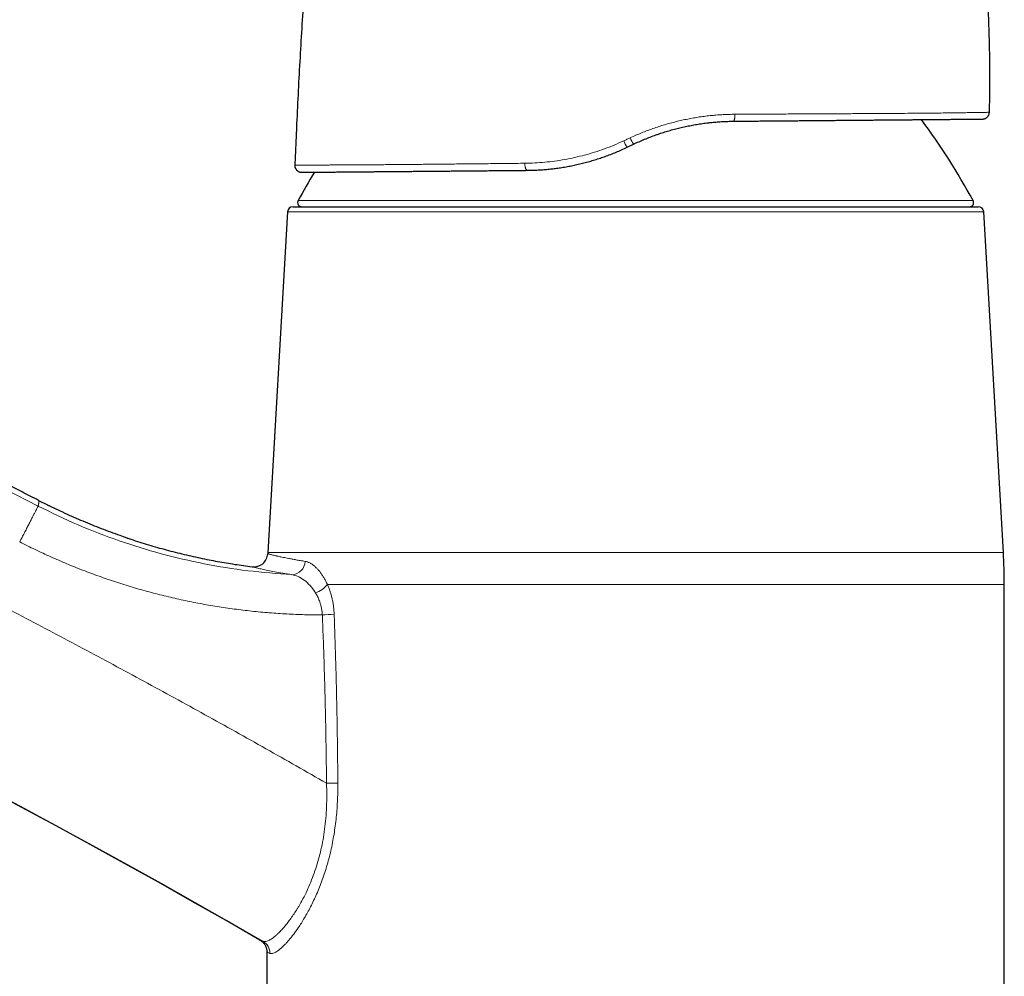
# Model space of a CAD drawing. Header units: millimetres. Extents: x 8 to 757, y 12 to 539.
# Tile 4 of 46: x 207 to 278, y 435 to 504. Entities that reach past the tile are written whole.
import ezdxf

# ---------------------------------------------------------------- set-up
doc = ezdxf.new("R2010")
doc.units = ezdxf.units.MM

msp = doc.modelspace()

# ---------------------------------------------------------------- linework, layer by layer
at = {"color": 7, "linetype": 'Continuous', "lineweight": 30}
for p, q in [((276.706, 497.458), (276.717, 497.458)), ((226.905, 496.341), (226.782, 493.667)), ((250.671, 494.941), (251.129, 495.16)), ((227.263, 493.145), (227.286, 493.144)), ((226.663, 490.668), (275.908, 490.668)), ((226.264, 490.291), (224.852, 465.819)), ((277.719, 465.819), (276.307, 490.291)), ((208.363, 469.566), (209.009, 469.239)), ((209.542, 468.979), (209.025, 469.231)), ((214.742, 466.859), (214.546, 466.926)), ((277.785, 426.568), (277.785, 463.515)), ((224.785, 437.096), (224.785, 418.868))]:
    msp.add_line(p, q, dxfattribs=at)
at = {"color": 252, "linetype": 'Continuous', "lineweight": 0}
for p, q in [((226.796, 493.524), (226.799, 493.514)), ((227.024, 491.112), (275.546, 491.112)), ((276.307, 490.291), (226.264, 490.291)), ((209.009, 469.239), (209.217, 469.138)), ((214.315, 467.005), (214.742, 466.858)), ((224.852, 465.819), (277.719, 465.819)), ((277.785, 463.515), (229.135, 463.515))]:
    msp.add_line(p, q, dxfattribs=at)
at = {"color": 252, "linetype": 'Continuous', "lineweight": 0, "flags": 128}
for points in [[(258.425, 497.315), (258.425, 497.274), (258.424, 497.233), (258.422, 497.193), (258.419, 497.153), (258.415, 497.114), (258.411, 497.077), (258.406, 497.042), (258.4, 497.008), (258.393, 496.977), (258.386, 496.948), (258.378, 496.921), (258.37, 496.897), (258.361, 496.876), (258.351, 496.857), (258.341, 496.842), (258.331, 496.831), (258.321, 496.822), (258.31, 496.817), (258.3, 496.815)], [(243.324, 493.792), (243.325, 493.751), (243.327, 493.709), (243.33, 493.668), (243.334, 493.628), (243.339, 493.589), (243.346, 493.551), (243.353, 493.515), (243.362, 493.481), (243.372, 493.449), (243.382, 493.419), (243.393, 493.392), (243.405, 493.368), (243.418, 493.346), (243.431, 493.328), (243.444, 493.313), (243.458, 493.301), (243.472, 493.292), (243.487, 493.287), (243.501, 493.286)]]:
    msp.add_lwpolyline(points, dxfattribs=at)
at = {"color": 7, "linetype": 'Continuous', "lineweight": 30, "flags": 128}
msp.add_lwpolyline([(276.221, 496.971), (276.262, 496.973), (276.289, 496.977)], dxfattribs=at)
at = {"color": 252, "linetype": 'Continuous', "lineweight": 0}
for centre, radius, start, end in [((-83.349, -94.803), 634.922, 62.650722, 77.647058), ((-83.349, -94.803), 615.236, 59.975032, 76.689121), ((253.994, 496.956), 3.885, 203.51713, 211.23388), ((257.623, 498.684), 7.388, 204.4709, 208.49211), ((226.55, 465.204), 0.981, 271.75369, 358.55103), ((227.863, 464.465), 1.587, 284.69382, 323.25429), ((228.407, 473.591), 12.266, 271.69621, 275.66739), ((228.663, 521.232), 71.999, 270.32272, 270.9697), ((224.001, 437.015), 0.992, 359.4871, 59.72073)]:
    msp.add_arc(centre, radius, start, end, dxfattribs=at)
at = {"color": 7, "linetype": 'Continuous', "lineweight": 30}
for centre, radius, start, end in [((-83.349, -94.803), 615.206, 59.996668, 76.656279), ((231.649, 467.173), 50, 28.60495, 36.52799), ((276.217, 497.471), 0.5, 333.8466, 358.5229), ((227.281, 493.644), 0.5, 177.36626, 193.93722), ((270.921, 467.173), 50, 148.69482, 151.39505), ((226.663, 490.268), 0.4, 90, 176.69813), ((227.288, 490.968), 0.3, 151.39505, 270), ((275.283, 490.968), 0.3, 270, 28.60495), ((275.908, 490.268), 0.4, 3.30187, 90), ((223.848, 465.783), 1, 262.73705, 356.82888), ((264.785, 463.515), 40, 176.69813, 176.82889), ((237.785, 463.515), 40, 360, 3.30187)]:
    msp.add_arc(centre, radius, start, end, dxfattribs=at)
for points, knots in [([(208.362, 469.563), (207.972, 469.765), (206.809, 470.367), (204.866, 471.359), (202.534, 472.541), (200.196, 473.713), (197.854, 474.875), (195.507, 476.028), (193.22, 477.139), (190.995, 478.209), (188.831, 479.24), (186.663, 480.263), (184.492, 481.278), (182.316, 482.284), (180.137, 483.282), (177.954, 484.272), (175.768, 485.254), (173.578, 486.227), (171.384, 487.193), (169.186, 488.15), (166.854, 489.155), (164.386, 490.206), (161.783, 491.302), (159.174, 492.386), (156.693, 493.404), (154.339, 494.359), (152.115, 495.252), (149.887, 496.136), (147.656, 497.011), (145.422, 497.879), (143.051, 498.789), (140.543, 499.74), (137.897, 500.729), (135.247, 501.707), (132.687, 502.639), (130.218, 503.525), (127.841, 504.369), (125.461, 505.202), (123.077, 506.027), (120.69, 506.841), (118.3, 507.647), (115.906, 508.442), (113.549, 509.216), (111.229, 509.967), (108.946, 510.697), (106.661, 511.418), (104.372, 512.131), (102.081, 512.835), (99.65, 513.571), (97.08, 514.339), (94.37, 515.135), (91.656, 515.919), (89.036, 516.664), (86.51, 517.37), (84.078, 518.04), (81.644, 518.699), (79.207, 519.35), (76.767, 519.99), (74.325, 520.621), (71.881, 521.242), (69.434, 521.853), (66.984, 522.455), (64.532, 523.047), (62.078, 523.629), (59.622, 524.202), (57.163, 524.765), (54.702, 525.318), (52.239, 525.861), (49.735, 526.403), (47.189, 526.943), (44.602, 527.48), (42.013, 528.007), (39.422, 528.523), (37.196, 528.957), (35.834, 529.216), (35.338, 529.31)], [0, 0, 0, 0, 0.007161, 0.021395, 0.03563, 0.049865, 0.0641, 0.078334, 0.092569, 0.105618, 0.118666, 0.131715, 0.144763, 0.157812, 0.17086, 0.183909, 0.196957, 0.210006, 0.223054, 0.236103, 0.249151, 0.26453, 0.279908, 0.295287, 0.310666, 0.323714, 0.336763, 0.349811, 0.36286, 0.375908, 0.388957, 0.404335, 0.419714, 0.435092, 0.450471, 0.464202, 0.477933, 0.491664, 0.505394, 0.519125, 0.532856, 0.546587, 0.560318, 0.573367, 0.586415, 0.599464, 0.612512, 0.625561, 0.638609, 0.653988, 0.669366, 0.684745, 0.700123, 0.713854, 0.727585, 0.741316, 0.755047, 0.768778, 0.782509, 0.79624, 0.809971, 0.823701, 0.837432, 0.851163, 0.864894, 0.878625, 0.892356, 0.906087, 0.919818, 0.934202, 0.948587, 0.962972, 0.977357, 0.991741, 1, 1, 1, 1]), ([(276.717, 497.458), (276.724, 497.791), (276.74, 498.457), (276.75, 499.455), (276.751, 500.453), (276.741, 501.451), (276.722, 502.45), (276.693, 503.447), (276.653, 504.478), (276.6, 505.542), (276.534, 506.638), (276.455, 507.733), (276.365, 508.828), (276.265, 509.888), (276.158, 510.914), (276.045, 511.906), (275.921, 512.897), (275.788, 513.886), (275.645, 514.874), (275.492, 515.86), (275.323, 516.878), (275.158, 517.82), (275.042, 518.432), (274.995, 518.685)], [0, 0, 0, 0, 0.046789, 0.093578, 0.140367, 0.187156, 0.233945, 0.280734, 0.327523, 0.378991, 0.430459, 0.481927, 0.533395, 0.584863, 0.631651, 0.67844, 0.725229, 0.772018, 0.818807, 0.865596, 0.912385, 0.963853, 1, 1, 1, 1]), ([(227.434, 505.861), (227.383, 505.068), (227.282, 503.482), (227.145, 501.102), (227.018, 498.722), (226.943, 497.135), (226.905, 496.341)], [0, 0, 0, 0, 0.25, 0.5, 0.75, 1, 1, 1, 1]), ([(256.492, 496.702), (256.579, 496.712), (256.797, 496.737), (257.144, 496.767), (257.532, 496.792), (257.917, 496.809), (258.172, 496.813), (258.3, 496.815)], [0, 0, 0, 0, 0.14457, 0.359601, 0.573809, 0.787255, 1, 1, 1, 1]), ([(258.3, 496.815), (258.461, 496.816), (258.784, 496.819), (259.264, 496.823), (259.741, 496.828), (260.214, 496.832), (260.68, 496.836), (261.141, 496.84), (261.595, 496.844), (262.045, 496.848), (262.493, 496.852), (262.94, 496.855), (263.384, 496.859), (263.823, 496.863), (264.257, 496.867), (264.686, 496.871), (265.109, 496.874), (265.527, 496.878), (265.94, 496.882), (266.347, 496.885), (266.747, 496.889), (267.14, 496.892), (267.524, 496.895), (267.9, 496.899), (268.266, 496.902), (268.627, 496.905), (268.985, 496.908), (269.339, 496.911), (269.688, 496.914), (270.028, 496.917), (270.359, 496.92), (270.683, 496.923), (270.998, 496.926), (271.305, 496.928), (271.603, 496.931), (271.892, 496.934), (272.173, 496.936), (272.445, 496.938), (272.706, 496.941), (272.958, 496.943), (273.2, 496.945), (273.432, 496.947), (273.655, 496.949), (273.871, 496.951), (274.078, 496.953), (274.276, 496.954), (274.466, 496.956), (274.645, 496.958), (274.816, 496.959), (274.977, 496.961), (275.128, 496.962), (275.268, 496.963), (275.4, 496.964), (275.521, 496.965), (275.633, 496.966), (275.734, 496.967), (275.825, 496.968), (275.907, 496.969), (275.981, 496.969), (276.045, 496.97), (276.099, 496.97), (276.144, 496.971), (276.178, 496.971), (276.203, 496.971), (276.218, 496.971), (276.22, 496.971), (276.221, 496.971)], [0, 0, 0, 0, 0.015791, 0.031556, 0.0473, 0.06303, 0.078752, 0.094192, 0.109636, 0.125092, 0.140516, 0.156222, 0.171902, 0.187561, 0.203207, 0.218845, 0.234482, 0.250126, 0.265808, 0.281454, 0.29707, 0.312663, 0.328239, 0.343527, 0.358811, 0.374099, 0.389557, 0.405299, 0.421012, 0.436702, 0.452377, 0.468043, 0.483709, 0.49938, 0.515001, 0.530626, 0.546261, 0.561915, 0.577594, 0.593025, 0.608495, 0.62401, 0.639325, 0.654951, 0.670588, 0.686243, 0.701924, 0.717636, 0.733386, 0.749182, 0.764836, 0.780489, 0.796146, 0.811813, 0.827498, 0.842926, 0.858382, 0.873872, 0.889363, 0.905157, 0.920945, 0.936732, 0.952525, 0.96833, 0.984153, 1, 1, 1, 1]), ([(276.24, 496.972), (276.243, 496.972), (276.247, 496.972), (276.253, 496.973), (276.26, 496.973), (276.266, 496.974), (276.273, 496.975), (276.28, 496.976), (276.286, 496.977), (276.292, 496.978), (276.298, 496.979), (276.304, 496.98), (276.309, 496.981), (276.313, 496.982), (276.318, 496.983), (276.327, 496.985), (276.344, 496.989), (276.368, 496.996), (276.406, 497.01), (276.454, 497.032), (276.499, 497.061), (276.536, 497.09), (276.567, 497.118), (276.6, 497.155), (276.633, 497.2), (276.664, 497.254), (276.689, 497.316), (276.707, 497.385), (276.71, 497.434), (276.712, 497.458)], [0, 0, 0, 0, 0.0794243, 0.1507131, 0.2138773, 0.2689328, 0.3159044, 0.3489023, 0.3763572, 0.3983448, 0.4113383, 0.4214735, 0.4290368, 0.4320614, 0.4347681, 0.4420524, 0.4567589, 0.4793498, 0.5060013, 0.5592606, 0.612136, 0.641986, 0.677827, 0.7195506, 0.7668992, 0.8194183, 0.8764228, 0.9369917, 1, 1, 1, 1]), ([(252.986, 495.912), (253.019, 495.924), (253.182, 495.98), (253.477, 496.072), (253.871, 496.188), (254.267, 496.293), (254.666, 496.389), (255.07, 496.476), (255.477, 496.554), (255.884, 496.621), (256.223, 496.67), (256.426, 496.693), (256.493, 496.7)], [0, 0, 0, 0, 0.0288275, 0.1423931, 0.2558307, 0.3691689, 0.48243, 0.5976938, 0.7129239, 0.8281474, 0.9433934, 1, 1, 1, 1]), ([(251.129, 495.16), (251.263, 495.222), (251.528, 495.346), (251.931, 495.519), (252.335, 495.68), (252.686, 495.812), (252.904, 495.885), (252.986, 495.913)], [0, 0, 0, 0, 0.220004, 0.438473, 0.655455, 0.870998, 1, 1, 1, 1]), ([(248.936, 494.229), (248.988, 494.247), (249.173, 494.31), (249.49, 494.43), (249.886, 494.589), (250.281, 494.758), (250.541, 494.88), (250.671, 494.941)], [0, 0, 0, 0, 0.088209, 0.314289, 0.541575, 0.770126, 1, 1, 1, 1]), ([(245.429, 493.415), (245.484, 493.421), (245.67, 493.443), (245.987, 493.491), (246.38, 493.557), (246.773, 493.633), (247.168, 493.719), (247.565, 493.815), (247.963, 493.922), (248.36, 494.039), (248.684, 494.142), (248.875, 494.209), (248.935, 494.23)], [0, 0, 0, 0, 0.047113, 0.158446, 0.269797, 0.381186, 0.492635, 0.606191, 0.719855, 0.833655, 0.947624, 1, 1, 1, 1]), ([(226.796, 493.524), (226.797, 493.521), (226.798, 493.516), (226.802, 493.504), (226.807, 493.491), (226.813, 493.476), (226.82, 493.459), (226.828, 493.441), (226.837, 493.424), (226.846, 493.407), (226.856, 493.389), (226.869, 493.368), (226.885, 493.345), (226.908, 493.317), (226.938, 493.284), (226.977, 493.25), (227.02, 493.22), (227.061, 493.197), (227.097, 493.181), (227.126, 493.17), (227.15, 493.163), (227.168, 493.158), (227.179, 493.156), (227.185, 493.154), (227.189, 493.154), (227.193, 493.153), (227.197, 493.152), (227.203, 493.151), (227.211, 493.15), (227.219, 493.149), (227.227, 493.148), (227.234, 493.147), (227.241, 493.146), (227.248, 493.145), (227.254, 493.145), (227.261, 493.145), (227.265, 493.144), (227.267, 493.144)], [0, 0, 0, 0, 0.071994, 0.135653, 0.19111, 0.23856, 0.278305, 0.31086, 0.33111, 0.348497, 0.36406, 0.379242, 0.398383, 0.423705, 0.4552, 0.492714, 0.531527, 0.568231, 0.591476, 0.613714, 0.633441, 0.644513, 0.652405, 0.657187, 0.658928, 0.660747, 0.664869, 0.669958, 0.68376, 0.702965, 0.727833, 0.758482, 0.794974, 0.837348, 0.88563, 0.939841, 1, 1, 1, 1]), ([(227.286, 493.144), (227.287, 493.144), (227.289, 493.144), (227.303, 493.144), (227.327, 493.145), (227.361, 493.145), (227.403, 493.145), (227.455, 493.146), (227.516, 493.146), (227.585, 493.147), (227.668, 493.148), (227.766, 493.148), (227.883, 493.149), (228.011, 493.151), (228.152, 493.152), (228.305, 493.153), (228.462, 493.154), (228.62, 493.156), (228.778, 493.157), (228.944, 493.159), (229.119, 493.16), (229.301, 493.162), (229.49, 493.163), (229.686, 493.165), (229.89, 493.167), (230.115, 493.169), (230.362, 493.171), (230.633, 493.173), (230.915, 493.176), (231.207, 493.178), (231.51, 493.181), (231.818, 493.184), (232.13, 493.186), (232.446, 493.189), (232.77, 493.192), (233.103, 493.195), (233.444, 493.198), (233.793, 493.201), (234.151, 493.204), (234.522, 493.207), (234.907, 493.211), (235.306, 493.214), (235.712, 493.218), (236.126, 493.221), (236.548, 493.225), (236.957, 493.229), (237.353, 493.232), (237.732, 493.235), (238.116, 493.239), (238.505, 493.242), (238.896, 493.246), (239.289, 493.249), (239.684, 493.252), (240.085, 493.256), (240.517, 493.26), (240.981, 493.264), (241.475, 493.268), (241.975, 493.272), (242.479, 493.277), (242.987, 493.281), (243.33, 493.284), (243.501, 493.286)], [0, 0, 0, 0, 0.015698, 0.031393, 0.047091, 0.062798, 0.078521, 0.093985, 0.109477, 0.125002, 0.140314, 0.158537, 0.176771, 0.195026, 0.213311, 0.231636, 0.25001, 0.265595, 0.28118, 0.29677, 0.312372, 0.327991, 0.343353, 0.358742, 0.374163, 0.389545, 0.407848, 0.426152, 0.444465, 0.462796, 0.481154, 0.499547, 0.517071, 0.534579, 0.552077, 0.569574, 0.587076, 0.604592, 0.622129, 0.639656, 0.657987, 0.676297, 0.694594, 0.712887, 0.731185, 0.749496, 0.765234, 0.780943, 0.796629, 0.812297, 0.827953, 0.843324, 0.858693, 0.874067, 0.889599, 0.908055, 0.926476, 0.944872, 0.963251, 0.981624, 1, 1, 1, 1]), ([(243.501, 493.286), (243.631, 493.288), (243.891, 493.292), (244.285, 493.309), (244.681, 493.336), (245.063, 493.369), (245.313, 493.399), (245.43, 493.413)], [0, 0, 0, 0, 0.204283, 0.408836, 0.613728, 0.819026, 1, 1, 1, 1]), ([(214.742, 466.859), (214.572, 466.916), (214.178, 467.05), (213.563, 467.272), (212.898, 467.523), (212.237, 467.785), (211.581, 468.056), (210.928, 468.338), (210.28, 468.63), (209.645, 468.927), (209.229, 469.131), (209.025, 469.231)], [0, 0, 0, 0, 0.086922, 0.201673, 0.316415, 0.431153, 0.545891, 0.660635, 0.775388, 0.890156, 1, 1, 1, 1]), ([(214.742, 466.858), (214.779, 466.846), (215.024, 466.761), (215.482, 466.613), (216.115, 466.415), (216.751, 466.227), (217.39, 466.048), (218.032, 465.878), (218.676, 465.718), (219.323, 465.566), (219.972, 465.424), (220.611, 465.293), (221.24, 465.174), (221.858, 465.066), (222.477, 464.965), (223.099, 464.873), (223.514, 464.818), (223.722, 464.791)], [0, 0, 0, 0, 0.01256, 0.084411, 0.156276, 0.228157, 0.300056, 0.371978, 0.443923, 0.515894, 0.587894, 0.659926, 0.727873, 0.795851, 0.863864, 0.931913, 1, 1, 1, 1]), ([(224.285, 437.964), (224.309, 437.949), (224.357, 437.919), (224.425, 437.867), (224.49, 437.809), (224.55, 437.744), (224.604, 437.673), (224.652, 437.598), (224.693, 437.519), (224.727, 437.437), (224.753, 437.353), (224.771, 437.267), (224.783, 437.182), (224.784, 437.126), (224.785, 437.098)], [0, 0, 0, 0, 0.080445, 0.162427, 0.245681, 0.329914, 0.414812, 0.500044, 0.585274, 0.670164, 0.754383, 0.837619, 0.91958, 1, 1, 1, 1])]:
    msp.add_open_spline(points, degree=3, knots=knots, dxfattribs=at)
at = {"color": 252, "linetype": 'Continuous', "lineweight": 0}
for points, knots in [([(61.091, 515.703), (61.952, 515.499), (63.672, 515.089), (66.25, 514.462), (68.825, 513.824), (71.398, 513.175), (73.967, 512.515), (76.485, 511.857), (78.951, 511.202), (81.366, 510.55), (83.779, 509.888), (86.188, 509.217), (88.595, 508.536), (91, 507.846), (93.401, 507.146), (95.8, 506.436), (98.196, 505.717), (100.574, 504.993), (102.936, 504.264), (105.28, 503.53), (107.622, 502.787), (109.975, 502.03), (112.339, 501.259), (114.714, 500.474), (117.086, 499.679), (119.454, 498.875), (121.806, 498.067), (124.14, 497.254), (126.457, 496.437), (128.77, 495.611), (131.096, 494.77), (133.435, 493.914), (135.786, 493.043), (138.133, 492.163), (140.476, 491.273), (142.816, 490.374), (145.153, 489.466), (147.531, 488.53), (149.951, 487.567), (152.411, 486.575), (154.868, 485.573), (157.32, 484.56), (159.768, 483.538), (162.165, 482.524), (164.511, 481.52), (166.807, 480.528), (169.099, 479.526), (171.387, 478.514), (173.671, 477.494), (175.95, 476.465), (178.226, 475.427), (180.498, 474.379), (182.765, 473.323), (185.015, 472.263), (187.246, 471.202), (189.461, 470.138), (191.671, 469.065), (193.89, 467.977), (196.119, 466.874), (198.356, 465.755), (200.589, 464.628), (202.817, 463.491), (205.028, 462.352), (207.22, 461.212), (209.395, 460.07), (211.566, 458.919), (213.747, 457.752), (215.938, 456.569), (218.139, 455.368), (220.335, 454.159), (222.526, 452.941), (224.712, 451.715), (226.894, 450.48), (228.344, 449.649), (229.069, 449.234)], [0, 0, 0, 0, 0.014635, 0.029269, 0.043904, 0.058539, 0.073173, 0.087808, 0.101606, 0.115405, 0.129203, 0.143002, 0.1568, 0.170598, 0.184397, 0.198195, 0.211994, 0.225792, 0.239344, 0.252896, 0.266448, 0.28, 0.293798, 0.307597, 0.321395, 0.335194, 0.348992, 0.362544, 0.376096, 0.389648, 0.4032, 0.417029, 0.430857, 0.444686, 0.458514, 0.472343, 0.486171, 0.5, 0.514635, 0.529269, 0.543904, 0.558539, 0.573173, 0.587808, 0.601606, 0.615405, 0.629203, 0.643002, 0.6568, 0.670598, 0.684397, 0.698195, 0.711994, 0.725792, 0.739344, 0.752896, 0.766448, 0.78, 0.793798, 0.807597, 0.821395, 0.835194, 0.848992, 0.862544, 0.876096, 0.889648, 0.9032, 0.917029, 0.930857, 0.944686, 0.958514, 0.972343, 0.986171, 1, 1, 1, 1]), ([(250.898, 495.624), (251.033, 495.685), (251.301, 495.808), (251.709, 495.979), (252.12, 496.141), (252.534, 496.292), (252.948, 496.432), (253.362, 496.561), (253.775, 496.679), (254.191, 496.787), (254.61, 496.885), (255.033, 496.974), (255.46, 497.053), (255.888, 497.122), (256.316, 497.18), (256.742, 497.228), (257.166, 497.265), (257.586, 497.292), (258.006, 497.31), (258.285, 497.313), (258.425, 497.315)], [0, 0, 0, 0, 0.056461, 0.112798, 0.169026, 0.225156, 0.281203, 0.336179, 0.391098, 0.445972, 0.500814, 0.556631, 0.612439, 0.668252, 0.724083, 0.779946, 0.834856, 0.889826, 0.944868, 1, 1, 1, 1]), ([(258.425, 497.315), (258.86, 497.317), (259.729, 497.322), (261.002, 497.329), (262.246, 497.335), (263.46, 497.341), (264.643, 497.347), (265.793, 497.353), (266.904, 497.359), (267.969, 497.365), (268.982, 497.371), (269.944, 497.377), (270.853, 497.384), (271.707, 497.391), (272.499, 497.398), (273.226, 497.406), (273.885, 497.414), (274.477, 497.421), (275.001, 497.429), (275.457, 497.436), (275.843, 497.442), (276.161, 497.448), (276.409, 497.452), (276.585, 497.456), (276.696, 497.458), (276.71, 497.458), (276.717, 497.458)], [0, 0, 0, 0, 0.04184, 0.083431, 0.12489, 0.166335, 0.207886, 0.249664, 0.291474, 0.333095, 0.374614, 0.416117, 0.457696, 0.499443, 0.54125, 0.582977, 0.624655, 0.666311, 0.707962, 0.749621, 0.791298, 0.832995, 0.874714, 0.916456, 0.958218, 1, 1, 1, 1]), ([(243.324, 493.792), (243.56, 493.798), (244.032, 493.809), (244.748, 493.863), (245.466, 493.945), (246.185, 494.058), (246.904, 494.203), (247.621, 494.378), (248.334, 494.585), (249.042, 494.825), (249.743, 495.095), (250.201, 495.302), (250.431, 495.405)], [0, 0, 0, 0, 0.100232, 0.200205, 0.299996, 0.399681, 0.499336, 0.599038, 0.698869, 0.798911, 0.899256, 1, 1, 1, 1]), ([(250.431, 495.405), (250.509, 495.442), (250.665, 495.515), (250.82, 495.587), (250.898, 495.624)], [0, 0, 0, 0, 0.500153, 1, 1, 1, 1]), ([(226.782, 493.667), (226.784, 493.667), (226.788, 493.667), (226.822, 493.667), (226.876, 493.667), (226.952, 493.666), (227.049, 493.666), (227.165, 493.665), (227.297, 493.665), (227.445, 493.665), (227.611, 493.665), (227.794, 493.665), (227.999, 493.665), (228.226, 493.665), (228.476, 493.666), (228.744, 493.667), (229.03, 493.668), (229.334, 493.669), (229.65, 493.67), (229.976, 493.672), (230.312, 493.673), (230.662, 493.675), (231.029, 493.677), (231.417, 493.68), (231.829, 493.682), (232.265, 493.685), (232.716, 493.689), (233.182, 493.692), (233.662, 493.696), (234.146, 493.7), (234.635, 493.705), (235.125, 493.709), (235.627, 493.714), (236.141, 493.718), (236.676, 493.723), (237.234, 493.729), (237.814, 493.735), (238.406, 493.741), (239.009, 493.747), (239.623, 493.753), (240.235, 493.76), (240.846, 493.766), (241.453, 493.772), (242.068, 493.779), (242.691, 493.786), (243.113, 493.79), (243.324, 493.792)], [0, 0, 0, 0, 0.023531, 0.046955, 0.070297, 0.093578, 0.11682, 0.140046, 0.161947, 0.183869, 0.205826, 0.227836, 0.249912, 0.273333, 0.296697, 0.320015, 0.343299, 0.366562, 0.389814, 0.411739, 0.433675, 0.455631, 0.477618, 0.499643, 0.523017, 0.546371, 0.569708, 0.593031, 0.616343, 0.639645, 0.661609, 0.68357, 0.705528, 0.727487, 0.749447, 0.772744, 0.796049, 0.819364, 0.842694, 0.866042, 0.889411, 0.911468, 0.933552, 0.955665, 0.977813, 1, 1, 1, 1]), ([(208.362, 469.564), (208.367, 469.561), (208.377, 469.555), (208.386, 469.538), (208.393, 469.517), (208.397, 469.492), (208.398, 469.464), (208.396, 469.433), (208.393, 469.401), (208.389, 469.366), (208.383, 469.33), (208.375, 469.293), (208.368, 469.256), (208.359, 469.219), (208.351, 469.184), (208.346, 469.16), (208.343, 469.149)], [0, 0, 0, 0, 0.096523, 0.189054, 0.277591, 0.362136, 0.442688, 0.519247, 0.591813, 0.660387, 0.727944, 0.791118, 0.849911, 0.904323, 0.954352, 1, 1, 1, 1]), ([(226.58, 464.228), (225.521, 464.306), (223.405, 464.463), (220.267, 464.975), (217.181, 465.692), (214.161, 466.628), (211.2, 467.759), (209.298, 468.685), (208.344, 469.149)], [0, 0, 0, 0, 0.167435, 0.334524, 0.500808, 0.666615, 0.83275, 1, 1, 1, 1]), ([(228.77, 461.33), (228.345, 461.333), (227.497, 461.341), (226.225, 461.395), (224.955, 461.479), (223.689, 461.598), (222.437, 461.748), (221.2, 461.929), (219.977, 462.142), (218.761, 462.386), (217.544, 462.663), (216.327, 462.975), (215.113, 463.321), (213.909, 463.698), (212.717, 464.106), (211.544, 464.543), (210.389, 465.008), (209.253, 465.501), (208.126, 466.022), (207.386, 466.394), (207.015, 466.58)], [0, 0, 0, 0, 0.056382, 0.112738, 0.169124, 0.225439, 0.281574, 0.336578, 0.391497, 0.446379, 0.501267, 0.557207, 0.61316, 0.668984, 0.724733, 0.780453, 0.835197, 0.890006, 0.944925, 1, 1, 1, 1]), ([(224.847, 465.728), (224.849, 465.727), (224.853, 465.726), (224.889, 465.715), (224.95, 465.699), (225.034, 465.677), (225.142, 465.65), (225.264, 465.62), (225.364, 465.597), (225.424, 465.583), (225.444, 465.578), (225.464, 465.574), (225.484, 465.569), (225.504, 465.565), (225.557, 465.553), (225.648, 465.532), (225.789, 465.501), (225.953, 465.466), (226.143, 465.427), (226.358, 465.385), (226.602, 465.339), (226.876, 465.289), (227.184, 465.236), (227.413, 465.199), (227.53, 465.179)], [0, 0, 0, 0, 0.06405, 0.130032, 0.197951, 0.267812, 0.330901, 0.3955, 0.453599, 0.461295, 0.46901, 0.476746, 0.484501, 0.492277, 0.500073, 0.54309, 0.589377, 0.638936, 0.691768, 0.747873, 0.806164, 0.867615, 0.932227, 1, 1, 1, 1]), ([(227.53, 465.179), (227.586, 465.168), (227.697, 465.144), (227.865, 465.072), (228.033, 464.973), (228.202, 464.845), (228.361, 464.696), (228.509, 464.533), (228.645, 464.363), (228.776, 464.176), (228.902, 463.972), (229.022, 463.753), (229.097, 463.595), (229.135, 463.515)], [0, 0, 0, 0, 0.1000364, 0.1992654, 0.2983125, 0.3978056, 0.4983631, 0.5837305, 0.6678667, 0.7511594, 0.8340083, 0.9168195, 1, 1, 1, 1]), ([(226.58, 464.224), (226.353, 464.26), (225.901, 464.333), (225.329, 464.437), (224.836, 464.533), (224.433, 464.619), (224.116, 464.691), (223.891, 464.746), (223.748, 464.784), (223.731, 464.789), (223.722, 464.791)], [0, 0, 0, 0, 0.125461, 0.250693, 0.375743, 0.500658, 0.625482, 0.750269, 0.875082, 1, 1, 1, 1]), ([(228.265, 462.929), (228.141, 463.109), (227.892, 463.469), (227.464, 463.852), (227.02, 464.125), (226.726, 464.191), (226.58, 464.224)], [0, 0, 0, 0, 0.247744, 0.497779, 0.749194, 1, 1, 1, 1]), ([(228.77, 461.33), (228.767, 461.379), (228.76, 461.477), (228.742, 461.622), (228.718, 461.766), (228.688, 461.908), (228.653, 462.047), (228.609, 462.192), (228.556, 462.343), (228.493, 462.498), (228.423, 462.648), (228.347, 462.793), (228.293, 462.884), (228.265, 462.929)], [0, 0, 0, 0, 0.082268, 0.164348, 0.246416, 0.328616, 0.411067, 0.493857, 0.593741, 0.694282, 0.795511, 0.897428, 1, 1, 1, 1]), ([(229.135, 463.515), (229.168, 463.437), (229.235, 463.282), (229.323, 463.035), (229.402, 462.781), (229.47, 462.516), (229.527, 462.242), (229.572, 461.959), (229.604, 461.674), (229.613, 461.481), (229.618, 461.384)], [0, 0, 0, 0, 0.127192, 0.252455, 0.37645, 0.499859, 0.62641, 0.751392, 0.875639, 1, 1, 1, 1]), ([(229.069, 449.234), (229.066, 449.494), (229.061, 450.018), (229.052, 450.808), (229.04, 451.609), (229.027, 452.419), (229.012, 453.239), (228.995, 454.07), (228.976, 454.91), (228.954, 455.774), (228.93, 456.662), (228.903, 457.574), (228.873, 458.498), (228.841, 459.432), (228.807, 460.377), (228.782, 461.011), (228.77, 461.33)], [0, 0, 0, 0, 0.064467, 0.129763, 0.195888, 0.262845, 0.330632, 0.399253, 0.468707, 0.538996, 0.613529, 0.68898, 0.765352, 0.842645, 0.92086, 1, 1, 1, 1]), ([(229.618, 461.384), (229.636, 460.874), (229.672, 459.854), (229.719, 458.326), (229.761, 456.802), (229.797, 455.282), (229.827, 453.767), (229.852, 452.255), (229.87, 450.748), (229.878, 449.744), (229.882, 449.243)], [0, 0, 0, 0, 0.1263117, 0.2522382, 0.3777846, 0.5029561, 0.627758, 0.7521958, 0.8762746, 1, 1, 1, 1]), ([(224.501, 437.872), (224.534, 437.862), (224.598, 437.842), (224.712, 437.854), (224.834, 437.891), (224.96, 437.95), (225.093, 438.03), (225.23, 438.126), (225.335, 438.21), (225.401, 438.265), (225.427, 438.288), (225.453, 438.311), (225.479, 438.334), (225.504, 438.357), (225.529, 438.38), (225.554, 438.403), (225.64, 438.485), (225.79, 438.637), (226.008, 438.88), (226.226, 439.145), (226.448, 439.436), (226.673, 439.753), (226.845, 440.015), (226.957, 440.195), (227.013, 440.286), (227.068, 440.377), (227.122, 440.469), (227.175, 440.561), (227.311, 440.801), (227.525, 441.207), (227.805, 441.808), (228.062, 442.437), (228.295, 443.089), (228.499, 443.761), (228.676, 444.456), (228.822, 445.18), (228.938, 445.937), (229.024, 446.724), (229.075, 447.539), (229.095, 448.379), (229.078, 448.947), (229.069, 449.234)], [0, 0, 0, 0, 0.035719, 0.069473, 0.101263, 0.131087, 0.158947, 0.187323, 0.213322, 0.21815, 0.222887, 0.227532, 0.232085, 0.236546, 0.240916, 0.245194, 0.24938, 0.285423, 0.320039, 0.353235, 0.385016, 0.418938, 0.451106, 0.459243, 0.467261, 0.47516, 0.482941, 0.490603, 0.498147, 0.542125, 0.585001, 0.626851, 0.667757, 0.707807, 0.747098, 0.787151, 0.827913, 0.869483, 0.911961, 0.955438, 1, 1, 1, 1]), ([(229.882, 449.243), (229.882, 449.019), (229.881, 448.575), (229.857, 447.915), (229.816, 447.268), (229.757, 446.635), (229.679, 446.015), (229.585, 445.408), (229.473, 444.815), (229.345, 444.231), (229.199, 443.658), (229.035, 443.095), (228.856, 442.547), (228.664, 442.018), (228.462, 441.51), (228.253, 441.027), (228.036, 440.569), (227.816, 440.139), (227.593, 439.735), (227.37, 439.358), (227.148, 439.008), (226.943, 438.706), (226.755, 438.447), (226.584, 438.224), (226.417, 438.018), (226.253, 437.828), (226.083, 437.644), (225.91, 437.471), (225.738, 437.316), (225.579, 437.19), (225.433, 437.094), (225.301, 437.027), (225.183, 436.989), (225.078, 436.979), (225.022, 436.997), (224.993, 437.006)], [0, 0, 0, 0, 0.03287, 0.065142, 0.09689, 0.128193, 0.159134, 0.189798, 0.220272, 0.250645, 0.281602, 0.312661, 0.343927, 0.375504, 0.406816, 0.437974, 0.469075, 0.500217, 0.531068, 0.561859, 0.592673, 0.623591, 0.648457, 0.673483, 0.698708, 0.724173, 0.749916, 0.781245, 0.812421, 0.843509, 0.874577, 0.905693, 0.936925, 0.968339, 1, 1, 1, 1]), ([(224.286, 437.963), (224.286, 437.963), (224.286, 437.963), (224.299, 437.958), (224.32, 437.949), (224.351, 437.935), (224.392, 437.918), (224.441, 437.898), (224.481, 437.881), (224.501, 437.872)], [0, 0, 0, 0, 0.121688, 0.267639, 0.413686, 0.559888, 0.706303, 0.852987, 1, 1, 1, 1]), ([(224.993, 437.006), (224.957, 437.022), (224.884, 437.054), (224.819, 437.083), (224.786, 437.097), (224.789, 437.096), (224.79, 437.096)], [0, 0, 0, 0, 0.286964, 0.572893, 0.857858, 1, 1, 1, 1])]:
    msp.add_open_spline(points, degree=3, knots=knots, dxfattribs=at)
msp.add_open_spline([(207.015, 466.58), (207.072, 466.689), (207.184, 466.907), (207.35, 467.227), (207.51, 467.536), (207.662, 467.83), (207.803, 468.103), (207.932, 468.352), (208.046, 468.572), (208.144, 468.762), (208.224, 468.917), (208.285, 469.034), (208.327, 469.117), (208.338, 469.138), (208.344, 469.148)], degree=3, dxfattribs=at)

doc.saveas('drawing.dxf')
